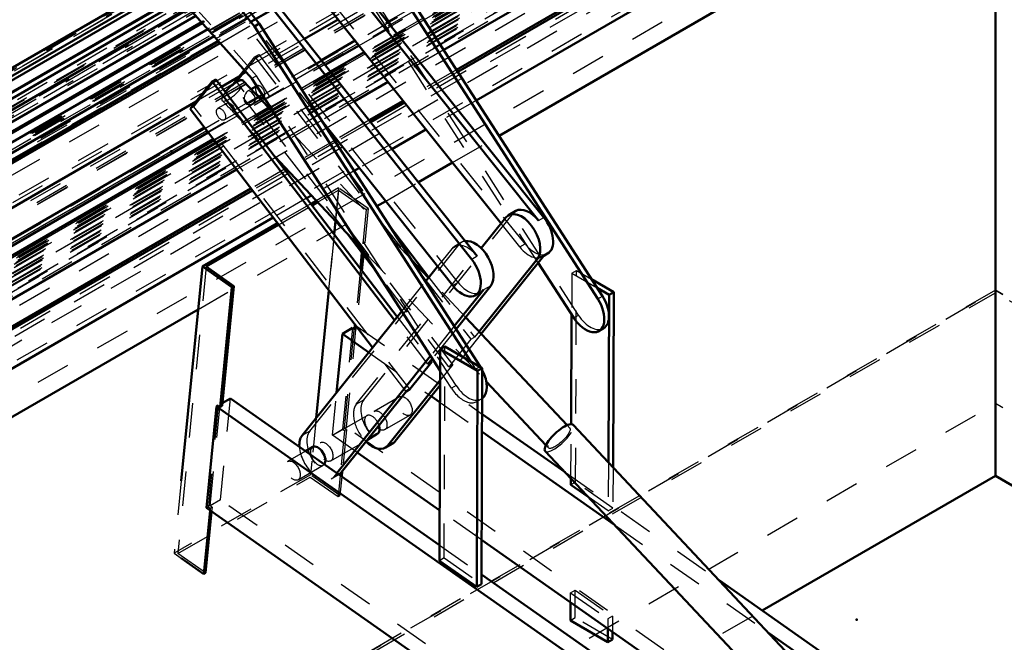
# Model space of a CAD drawing. Header units: millimetres. Extents: x 0 to 428, y 0 to 298.
# Tile 39 of 43: x 328 to 357, y 138 to 157. Entities that reach past the tile are written whole.
import ezdxf

# ---------------------------------------------------------------- set-up
doc = ezdxf.new("R2010")
doc.units = ezdxf.units.MM
doc.linetypes.add('Dashed', pattern=[2, 1, -1])
for name, color, linetype, lineweight in [('am_0', 7, 'Continuous', 50), ('am_12', 3, 'Continuous', 25), ('am_3', 6, 'Dashed', 25), ('am_6', 2, 'Continuous', 35), ('am_9', 7, 'Continuous', 50)]:
    doc.layers.add(name, color=color, linetype=linetype, lineweight=lineweight)

# ---------------------------------------------------------------- blocks, each defined once
blk = doc.blocks.new('64_FGS3001501802511U_0_in_FDFneo150180C2325N1N4N_300Op0__1203')
at = {"layer": 'am_0'}
for p, q in [((332.675, 157.7), (327.009, 154.428)), ((327.038, 154.085), (332.888, 157.462)), ((332.812, 157.546), (327.08, 154.237))]:
    blk.add_line(p, q, dxfattribs=at)
at = {"layer": 'am_3'}
blk.add_line((326.587, 154.057), (332.92, 157.713), dxfattribs=at)
at = {"layer": 'am_6'}
for tag, p, flags in [('NB', (338.654, 202.896), 8), ('NN', (338.654, 202.396), 8), ('NT', (338.654, 201.896), 8), ('NBSYN', (338.654, 201.396), 8), ('LINA', (338.654, 200.896), 8), ('CATALOG', (338.654, 200.396), 8), ('IDNR', (338.654, 199.896), 8), ('PN', (338.654, 199.396), 8), ('LODLEVEL', (338.654, 198.896), 8), ('L', (338.654, 198.396), 8), ('W', (338.654, 197.896), 8), ('DP', (338.654, 197.396), 8), ('OP', (338.654, 196.896), 8), ('PPATH', (338.654, 196.396), 8), ('ExcludeFromBOM', (338.654, 195.396), 8), ('PSOL_0', (338.654, 194.896), 9), ('PSOL_1', (338.654, 194.396), 9), ('PSOL_2', (338.654, 193.896), 9)]:
    blk.add_attdef(tag, p, '', height=0.5, dxfattribs=dict(at, flags=flags))
blk = doc.blocks.new('65_Flat_Glass_Skylight_300150180_6_0_in_FDFneo150180C2325N1N4N_300Op0__1203')
at = {"layer": 'am_0'}
for p, q in [((333.792, 156.45), (309.233, 142.273)), ((333.954, 156.269), (309.318, 142.047)), ((309.145, 141.337), (334.313, 155.867)), ((334.264, 155.922), (309.333, 141.529)), ((334.136, 156.065), (309.405, 141.788))]:
    blk.add_line(p, q, dxfattribs=at)
at = {"layer": 'am_3'}
for p, q in [((353.898, 167.732), (308.82, 141.709)), ((354.229, 167.651), (308.897, 141.482)), ((354.041, 167.741), (308.962, 141.718)), ((335.585, 157.486), (333.792, 156.45)), ((335.734, 157.297), (333.954, 156.269)), ((335.903, 157.085), (334.136, 156.065)), ((336.022, 156.936), (334.264, 155.922)), ((334.313, 155.867), (336.067, 156.879))]:
    blk.add_line(p, q, dxfattribs=at)
at = {"layer": 'am_6'}
for tag, p, flags in [('NB', (359.669, 215.805), 8), ('NN', (359.669, 215.305), 8), ('NT', (359.669, 214.805), 8), ('NBSYN', (359.669, 214.305), 8), ('LINA', (359.669, 213.805), 8), ('CATALOG', (359.669, 213.305), 8), ('IDNR', (359.669, 212.805), 8), ('PN', (359.669, 212.305), 8), ('LODLEVEL', (359.669, 211.805), 8), ('L', (359.669, 211.305), 8), ('W', (359.669, 210.805), 8), ('PPATH', (359.669, 210.305), 8), ('ExcludeFromBOM', (359.669, 209.305), 8), ('PSOL_0', (359.669, 208.805), 9), ('PSOL_1', (359.669, 208.305), 9), ('PSOL_2', (359.669, 207.805), 9)]:
    blk.add_attdef(tag, p, '', height=0.5, dxfattribs=dict(at, flags=flags))
blk = doc.blocks.new('66_Flat_Glass_Skylight_300150180_12_0_in_FDFneo150180C2325N1N4N_300Op0__1203')
at = {"layer": 'am_0'}
for p, q in [((333.395, 156.895), (309.549, 143.129)), ((333.601, 156.664), (309.434, 142.712))]:
    blk.add_line(p, q, dxfattribs=at)
at = {"layer": 'am_3'}
for p, q in [((352.914, 168.274), (309.334, 143.116)), ((353.246, 168.115), (309.219, 142.699))]:
    blk.add_line(p, q, dxfattribs=at)
at = {"layer": 'am_6'}
for tag, p, flags in [('NB', (358.461, 214.399), 8), ('NN', (358.461, 213.899), 8), ('NT', (358.461, 213.399), 8), ('NBSYN', (358.461, 212.899), 8), ('LINA', (358.461, 212.399), 8), ('CATALOG', (358.461, 211.899), 8), ('IDNR', (358.461, 211.399), 8), ('PN', (358.461, 210.899), 8), ('LODLEVEL', (358.461, 210.399), 8), ('L', (358.461, 209.899), 8), ('W', (358.461, 209.399), 8), ('PPATH', (358.461, 208.899), 8), ('ExcludeFromBOM', (358.461, 207.899), 8), ('PSOL_0', (358.461, 207.399), 9), ('PSOL_1', (358.461, 206.899), 9), ('PSOL_2', (358.461, 206.399), 9)]:
    blk.add_attdef(tag, p, '', height=0.5, dxfattribs=dict(at, flags=flags))
blk = doc.blocks.new('67_Flat_Glass_Skylight_300150180_5_0_in_FDFneo150180C2325N1N4N_300Op0__1203')
at = {"layer": 'am_0'}
for p, q in [((333.099, 157.226), (309.551, 143.632)), ((333.2, 157.113), (309.604, 143.491))]:
    blk.add_line(p, q, dxfattribs=at)
at = {"layer": 'am_3'}
for p, q in [((352.863, 168.209), (309.13, 142.963)), ((353.197, 168.23), (309.464, 142.984))]:
    blk.add_line(p, q, dxfattribs=at)
at = {"layer": 'am_6'}
for tag, p, flags in [('NB', (358.197, 214.122), 8), ('NN', (358.197, 213.622), 8), ('NT', (358.197, 213.122), 8), ('NBSYN', (358.197, 212.622), 8), ('LINA', (358.197, 212.122), 8), ('CATALOG', (358.197, 211.622), 8), ('IDNR', (358.197, 211.122), 8), ('PN', (358.197, 210.622), 8), ('LODLEVEL', (358.197, 210.122), 8), ('L', (358.197, 209.622), 8), ('W', (358.197, 209.122), 8), ('PPATH', (358.197, 208.622), 8), ('ExcludeFromBOM', (358.197, 207.622), 8), ('PSOL_0', (358.197, 207.122), 9), ('PSOL_1', (358.197, 206.622), 9), ('PSOL_2', (358.197, 206.122), 9)]:
    blk.add_attdef(tag, p, '', height=0.5, dxfattribs=dict(at, flags=flags))
blk = doc.blocks.new('68_FGS3001501802O4U_0_in_FDFneo150180C2325N1N4N_300Op0__1203')
at = {"layer": 'am_3'}
for p, q in [((351.645, 167.771), (307.015, 142.007)), ((352.424, 167.82), (307.794, 142.056))]:
    blk.add_line(p, q, dxfattribs=at)
at = {"layer": 'am_6'}
for tag, p, flags in [('NB', (357.424, 214.869), 8), ('NN', (357.424, 214.369), 8), ('NT', (357.424, 213.869), 8), ('NBSYN', (357.424, 213.369), 8), ('LINA', (357.424, 212.869), 8), ('CATALOG', (357.424, 212.369), 8), ('IDNR', (357.424, 211.869), 8), ('PN', (357.424, 211.369), 8), ('LODLEVEL', (357.424, 210.869), 8), ('L', (357.424, 210.369), 8), ('W', (357.424, 209.869), 8), ('TG', (357.424, 209.369), 8), ('TG1', (357.424, 208.869), 8), ('OC', (357.424, 208.369), 8), ('PPATH', (357.424, 207.869), 8), ('ExcludeFromBOM', (357.424, 206.869), 8), ('PSOL_0', (357.424, 206.369), 9), ('PSOL_1', (357.424, 205.869), 9), ('PSOL_2', (357.424, 205.369), 9), ('PSOL_3', (357.424, 204.869), 9)]:
    blk.add_attdef(tag, p, '', height=0.5, dxfattribs=dict(at, flags=flags))
blk = doc.blocks.new('69_FGS30015018025O3U_0_in_FDFneo150180C2325N1N4N_300Op0__1203')
at = {"layer": 'am_0'}
for p, q in [((333.086, 157.24), (309.545, 143.65)), ((333.77, 156.475), (309.222, 142.303)), ((333.781, 156.462), (309.227, 142.288)), ((337.752, 156.557), (336.772, 155.991)), ((338.246, 155.938), (337.264, 155.371)), ((337.378, 155.228), (338.361, 155.795)), ((334.865, 154.89), (334.351, 154.593)), ((333.615, 154.168), (313.093, 142.321)), ((333.855, 153.403), (313.864, 141.862)), ((313.985, 141.723), (333.966, 153.258))]:
    blk.add_line(p, q, dxfattribs=at)
at = {"layer": 'am_12'}
for p, q in [((338.319, 155.847), (337.337, 155.28)), ((333.926, 153.311), (313.959, 141.784))]:
    blk.add_line(p, q, dxfattribs=at)
at = {"layer": 'am_3'}
for p, q in [((350.825, 168.136), (307.228, 142.968)), ((350.905, 168.141), (307.308, 142.973)), ((351.793, 167.715), (307, 141.857)), ((352.545, 167.762), (307.752, 141.904)), ((353.945, 167.735), (308.867, 141.712)), ((353.972, 167.665), (308.893, 141.642)), ((354.019, 167.668), (308.941, 141.645)), ((354.041, 167.741), (308.962, 141.718)), ((354.201, 167.587), (308.715, 141.328)), ((354.092, 167.475), (309.013, 141.452)), ((353.045, 167.071), (306.458, 140.177)), ((307.408, 139.987), (354.267, 167.038)), ((353.365, 166.981), (306.507, 139.931)), ((355.29, 166.932), (308.009, 139.637)), ((355.636, 166.766), (308.132, 139.343)), ((355.859, 166.677), (307.856, 138.965)), ((355.813, 166.713), (308.185, 139.218)), ((308.208, 139.162), (355.872, 166.678)), ((356.954, 166.549), (308.463, 138.556)), ((356.801, 166.609), (308.482, 138.715)), ((353.372, 165.708), (310.21, 140.791)), ((334.624, 158.696), (326.587, 154.057)), ((335.565, 157.511), (333.77, 156.475)), ((335.575, 157.498), (333.781, 156.462)), ((340.003, 156.952), (338.246, 155.938)), ((340.065, 156.855), (338.319, 155.847)), ((338.361, 155.795), (340.101, 156.8)), ((336.772, 155.991), (334.865, 154.89)), ((337.264, 155.371), (333.855, 153.403)), ((337.337, 155.28), (333.926, 153.311)), ((333.966, 153.258), (337.378, 155.228)), ((334.351, 154.593), (333.615, 154.168))]:
    blk.add_line(p, q, dxfattribs=at)
at = {"layer": 'am_6'}
for tag, p, flags in [('NB', (361.988, 218.59), 8), ('NN', (361.988, 218.09), 8), ('NT', (361.988, 217.59), 8), ('NBSYN', (361.988, 217.09), 8), ('LINA', (361.988, 216.59), 8), ('CATALOG', (361.988, 216.09), 8), ('IDNR', (361.988, 215.59), 8), ('PN', (361.988, 215.09), 8), ('LODLEVEL', (361.988, 214.59), 8), ('L', (361.988, 214.09), 8), ('W', (361.988, 213.59), 8), ('DP', (361.988, 213.09), 8), ('OP', (361.988, 212.59), 8), ('OC', (361.988, 212.09), 8), ('ExcludeFromBOM', (361.988, 211.09), 8), ('PSOL_0', (361.988, 210.59), 9), ('PSOL_1', (361.988, 210.09), 9), ('PSOL_2', (361.988, 209.59), 9)]:
    blk.add_attdef(tag, p, '', height=0.5, dxfattribs=dict(at, flags=flags))
blk = doc.blocks.new('70_Flat_Glass_Skylight_3001501802_2_0_in_FDFneo150180C2325N1N4N_300Op0__1203')
at = {"layer": 'am_0'}
for p, q in [((357.08, 165.05), (340.83, 155.669)), ((357.095, 164.261), (341.205, 155.088)), ((357.095, 164.185), (341.241, 155.033)), ((356.979, 162.973), (341.779, 154.198)), ((338.513, 155.604), (337.53, 155.036)), ((339.208, 154.733), (338.222, 154.164)), ((339.644, 154.187), (338.657, 153.617)), ((339.686, 154.135), (338.698, 153.565)), ((337.272, 153.615), (337.269, 153.614)), ((340.311, 153.351), (339.322, 152.779)), ((334.114, 153.064), (314.465, 141.721)), ((337.707, 153.068), (337.644, 153.032)), ((337.748, 153.016), (337.68, 152.977)), ((334.789, 152.182), (312.287, 139.192)), ((336.23, 152.216), (336.188, 152.191)), ((336.276, 152.167), (336.228, 152.139)), ((338.371, 152.231), (338.218, 152.142)), ((335.212, 151.628), (313.868, 139.307)), ((335.252, 151.575), (313.987, 139.3)), ((336.974, 151.424), (336.835, 151.344)), ((335.86, 150.781), (314.885, 138.672))]:
    blk.add_line(p, q, dxfattribs=at)
at = {"layer": 'am_12'}
for p, q in [((352.467, 163.59), (340.265, 156.546)), ((338.551, 155.557), (337.567, 154.989)), ((334.15, 153.017), (314.519, 141.683))]:
    blk.add_line(p, q, dxfattribs=at)
at = {"layer": 'am_3'}
for p, q in [((356.944, 166.194), (307.936, 137.902)), ((357.044, 166.26), (309.642, 138.895)), ((356.987, 166.244), (309.646, 138.914)), ((356.891, 165.917), (307.439, 137.369)), ((356.944, 166.099), (308.105, 137.905)), ((356.935, 165.967), (308.143, 137.8)), ((356.982, 166.143), (308.719, 138.281)), ((356.992, 166.031), (309.076, 138.37)), ((309.489, 138.568), (357.012, 166.002)), ((357.006, 166.028), (309.592, 138.657)), ((357.03, 166.111), (309.627, 138.747)), ((356.839, 165.64), (306.942, 136.835)), ((356.786, 165.629), (307.498, 137.175)), ((356.892, 165.822), (307.608, 137.371)), ((356.882, 165.689), (307.646, 137.266)), ((356.935, 165.872), (308.311, 137.802)), ((356.793, 165.37), (306.554, 136.368)), ((307.011, 136.788), (356.793, 165.527)), ((356.839, 165.545), (307.111, 136.837)), ((356.829, 165.413), (307.149, 136.733)), ((356.83, 165.318), (307.317, 136.735)), ((356.883, 165.595), (307.814, 137.269)), ((306.207, 135.942), (356.751, 165.121)), ((356.751, 165.064), (306.297, 135.937)), ((356.787, 165.268), (306.611, 136.302)), ((306.608, 136.002), (356.758, 164.954)), ((357.049, 164.725), (312.256, 138.866)), ((357.076, 164.054), (313.848, 139.1)), ((340.232, 156.596), (338.513, 155.604)), ((340.265, 156.546), (338.551, 155.557)), ((340.83, 155.669), (339.208, 154.733)), ((337.53, 155.036), (334.114, 153.064)), ((337.567, 154.989), (334.15, 153.017)), ((341.205, 155.088), (339.644, 154.187)), ((341.241, 155.033), (339.686, 154.135)), ((338.222, 154.164), (337.272, 153.615)), ((341.779, 154.198), (340.311, 153.351)), ((337.269, 153.614), (334.789, 152.182)), ((338.657, 153.617), (337.707, 153.068)), ((338.698, 153.565), (337.748, 153.016)), ((337.644, 153.032), (336.23, 152.216)), ((337.68, 152.977), (336.276, 152.167)), ((339.322, 152.779), (338.371, 152.231)), ((336.188, 152.191), (335.212, 151.628)), ((336.228, 152.139), (335.252, 151.575)), ((338.218, 152.142), (336.974, 151.424)), ((336.835, 151.344), (335.86, 150.781))]:
    blk.add_line(p, q, dxfattribs=at)
at = {"layer": 'am_6'}
for tag, p, flags in [('NB', (404.253, 166.306), 8), ('NN', (404.253, 165.806), 8), ('NT', (404.253, 165.306), 8), ('NBSYN', (404.253, 164.806), 8), ('LINA', (404.253, 164.306), 8), ('CATALOG', (404.253, 163.806), 8), ('IDNR', (404.253, 163.306), 8), ('PN', (404.253, 162.806), 8), ('LODLEVEL', (404.253, 162.306), 8), ('L', (404.253, 161.806), 8), ('W', (404.253, 161.306), 8), ('DP', (404.253, 160.806), 8), ('ExcludeFromBOM', (404.253, 159.806), 8), ('PSOL_0', (404.253, 159.306), 9), ('PSOL_1', (404.253, 158.806), 9)]:
    blk.add_attdef(tag, p, '', height=0.5, dxfattribs=dict(at, flags=flags))
blk = doc.blocks.new('71_FGS30015018025314U_0_in_FDFneo150180C2325N1N4N_300Op0__1203')
at = {"layer": 'am_0'}
for p, q in [((342.443, 153.169), (356.971, 161.556)), ((340.091, 151.811), (341.083, 152.384)), ((338.882, 151.113), (339.14, 151.262)), ((315.992, 137.899), (333.672, 148.105))]:
    blk.add_line(p, q, dxfattribs=at)
at = {"layer": 'am_3'}
for p, q in [((356.992, 165.218), (310.35, 138.292)), ((310.35, 136.723), (356.992, 163.648)), ((356.971, 163.125), (313.632, 138.106)), ((341.083, 152.384), (342.443, 153.169)), ((339.14, 151.262), (340.091, 151.811)), ((333.672, 148.105), (338.882, 151.113))]:
    blk.add_line(p, q, dxfattribs=at)
at = {"layer": 'am_6'}
for tag, p, flags in [('NB', (399.867, 165.218), 8), ('NN', (399.867, 164.718), 8), ('NT', (399.867, 164.218), 8), ('NBSYN', (399.867, 163.718), 8), ('LINA', (399.867, 163.218), 8), ('CATALOG', (399.867, 162.718), 8), ('IDNR', (399.867, 162.218), 8), ('PN', (399.867, 161.718), 8), ('LODLEVEL', (399.867, 161.218), 8), ('L', (399.867, 160.718), 8), ('W', (399.867, 160.218), 8), ('DP', (399.867, 159.718), 8), ('OP', (399.867, 159.218), 8), ('BA', (399.867, 158.718), 8), ('ExcludeFromBOM', (399.867, 157.718), 8), ('PSOL_0', (399.867, 157.218), 9), ('PSOL_1', (399.867, 156.718), 9), ('PSOL_2', (399.867, 156.218), 9)]:
    blk.add_attdef(tag, p, '', height=0.5, dxfattribs=dict(at, flags=flags))
blk = doc.blocks.new('72_FGS30015018025O310U_0_in_FDFneo150180C2325N1N4N_300Op0__1203')
at = {"layer": 'am_0'}
for p, q in [((322.718, 172.213), (335.451, 156.433)), ((322.582, 172.135), (335.315, 156.354)), ((331.851, 165.404), (343.594, 150.693)), ((332.008, 165.494), (343.75, 150.784)), ((329.933, 164.317), (341.646, 149.565)), ((330.09, 164.407), (341.802, 149.655)), ((342.501, 150.608), (332.55, 163.074)), ((335.238, 154.832), (328.939, 161.88)), ((339.012, 158.488), (345.455, 148.498)), ((338.876, 158.41), (345.319, 148.42)), ((335.451, 156.433), (335.315, 156.354)), ((335.451, 156.433), (341.894, 146.443)), ((335.315, 156.354), (341.607, 146.598)), ((334.689, 154.67), (335.017, 155.08)), ((333.438, 153.948), (334.078, 154.746)), ((334.186, 154.809), (334.078, 154.746)), ((334.078, 154.746), (339.395, 147.791)), ((334.186, 154.809), (339.475, 147.891)), ((335.91, 153.791), (334.988, 154.771)), ((340.728, 146.319), (335.238, 154.832)), ((334.693, 154.663), (334.689, 154.67)), ((335.377, 154.616), (335.22, 154.525)), ((335.49, 154.237), (335.575, 154.286)), ((338.756, 146.993), (333.438, 153.948)), ((341.093, 148.803), (337.252, 153.641)), ((335.903, 152.564), (338.445, 149.859)), ((337.114, 151.275), (336.957, 151.185)), ((336.994, 151.137), (337.156, 151.23)), ((342.935, 150.976), (342.718, 150.85)), ((337.674, 150.679), (337.637, 150.296)), ((341.923, 149.888), (342.643, 150.785)), ((335.982, 150.621), (333.795, 149.359)), ((333.903, 149.353), (336.018, 150.574)), ((339.25, 150.543), (340.398, 149.041)), ((338.871, 149.199), (338.022, 150.309)), ((338.446, 149.754), (338.401, 149.296)), ((338.492, 149.695), (338.447, 149.236)), ((340.387, 149.028), (339.876, 149.572)), ((343.561, 149.584), (341.86, 147.462)), ((343.779, 149.709), (341.923, 147.394)), ((343.746, 149.669), (343.86, 149.734)), ((333.795, 149.359), (333.182, 143.115)), ((333.795, 149.359), (334.656, 148.755)), ((334.711, 148.787), (333.903, 149.353)), ((340.298, 148.917), (340.652, 149.358)), ((344.618, 147.864), (343.585, 149.467)), ((345.141, 148.985), (345.786, 148.609)), ((334.656, 148.755), (334.314, 145.27)), ((334.711, 148.787), (334.368, 145.302)), ((334.656, 148.755), (334.711, 148.787)), ((337.477, 148.666), (337.111, 144.941)), ((341.985, 148.674), (341.137, 147.616)), ((342.202, 148.799), (341.189, 147.536)), ((345.304, 148.732), (345.65, 148.53)), ((341.754, 148.518), (341.91, 148.609)), ((345.65, 148.53), (345.632, 143.646)), ((345.65, 148.53), (345.786, 148.609)), ((345.786, 148.609), (345.767, 143.503)), ((336.706, 144.435), (339.608, 148.056)), ((344.425, 144.734), (341.466, 147.881)), ((344.546, 144.764), (344.559, 147.957)), ((337.875, 147.395), (338.174, 147.568)), ((338.228, 147.53), (338.174, 147.568)), ((338.241, 147.666), (338.228, 147.53)), ((338.282, 147.561), (338.228, 147.53)), ((338.287, 147.606), (338.282, 147.561)), ((345.353, 147.476), (345.489, 147.555)), ((337.707, 145.684), (337.875, 147.395)), ((337.875, 147.395), (338.645, 146.855)), ((340.707, 140.787), (340.731, 146.951)), ((340.867, 147.03), (340.731, 146.951)), ((340.731, 146.951), (341.818, 146.318)), ((340.867, 147.03), (341.954, 146.396)), ((340.447, 146.755), (337.71, 143.341)), ((340.499, 146.674), (340.371, 146.514)), ((340.48, 146.577), (339.84, 145.779)), ((340.48, 146.577), (340.371, 146.514)), ((340.451, 146.614), (340.48, 146.577)), ((341.954, 146.396), (341.818, 146.318)), ((341.954, 146.396), (341.93, 140.104)), ((341.818, 146.318), (341.794, 140.025)), ((340.727, 146.048), (339.201, 144.144)), ((340.727, 145.902), (339.419, 144.269)), ((342.074, 146), (343.809, 144.154)), ((334.613, 145.512), (334.376, 145.375)), ((334.613, 145.512), (340.709, 141.238)), ((339.731, 145.717), (337.842, 143.359)), ((339.84, 145.779), (339.731, 145.717)), ((340.467, 145.578), (340.725, 145.397)), ((333.916, 142.323), (334.206, 145.277)), ((334.26, 145.308), (334.206, 145.277)), ((334.206, 145.277), (364.445, 124.073)), ((334.314, 145.27), (334.26, 145.308)), ((334.368, 145.302), (334.314, 145.27)), ((341.949, 145.06), (344.368, 143.364)), ((353.922, 134.828), (344.6, 144.744)), ((338.604, 144.31), (338.895, 144.478)), ((341.947, 144.54), (345.806, 141.834)), ((337.012, 144.101), (336.8, 143.979)), ((339.126, 144.079), (339.344, 144.204)), ((340.713, 142.248), (338.305, 143.937)), ((343.787, 143.981), (353.141, 134.032)), ((337.816, 143.331), (337.81, 143.271)), ((337.874, 143.399), (337.858, 143.237)), ((344.54, 143), (344.54, 143.18)), ((345.039, 142.65), (344.54, 143)), ((334.018, 142.252), (333.836, 140.397)), ((334.066, 142.218), (333.89, 140.429)), ((361.975, 122.648), (333.916, 142.323)), ((352.967, 133.656), (341.935, 141.392)), ((333.182, 140.856), (333.836, 140.397)), ((340.707, 140.787), (341.794, 140.025)), ((333.836, 140.397), (333.89, 140.429)), ((341.931, 140.381), (364.852, 124.308)), ((341.794, 140.025), (341.93, 140.104)), ((348.858, 140.215), (359.164, 132.988)), ((344.525, 139.048), (344.527, 139.574)), ((345.612, 138.415), (344.525, 139.048)), ((345.613, 138.812), (345.612, 138.415)), ((345.749, 138.717), (345.748, 138.493)), ((350.296, 138.686), (358.756, 132.753)), ((345.612, 138.415), (345.748, 138.493))]:
    blk.add_line(p, q, dxfattribs=at)
for centre, major_axis, ratio, start_param, end_param in [((334.68, 154.482), (0.308, 0.29), 0.308025, 0, 2.017117), ((335.479, 154.453), (-0.096, 0.166), 0.577382, 3.141593, 3.254165), ((343.319, 150.31), (0.384, -0.666), 0.577382, 1.827005, 3.141593), ((343.102, 150.184), (0.384, -0.666), 0.577382, 0.221302, 3.362894), ((343.476, 150.4), (0.384, -0.666), 0.577382, 6.283185, 8.11019), ((341.743, 149.4), (0.384, -0.666), 0.577382, 0.221302, 2.924203), ((341.369, 149.184), (0.384, -0.666), 0.577382, 4.964234, 8.105827), ((341.525, 149.274), (0.384, -0.666), 0.577382, 0, 0.221302), ((344.968, 148.142), (0.384, -0.666), 0.577382, 4.797555, 7.939148), ((345.104, 148.221), (0.384, -0.666), 0.577382, 6.283185, 7.939148), ((341.544, 146.165), (0.384, -0.666), 0.577382, -4.655643, -4.627223), ((341.544, 146.165), (0.384, -0.666), 0.577382, 0.060012, 1.502143), ((338.742, 144.745), (-0.154, 0.266), 0.577382, 3.141593, 4.339263), ((344.194, 144.363), (0.406, 0.382), 0.308025, 0, 3.141593), ((337.165, 143.835), (0.384, -0.666), 0.577382, 3.362894, 3.998343), ((337.165, 143.835), (-0.154, 0.266), 0.577382, 3.361141, 6.283185), ((338.742, 144.745), (0.384, -0.666), 0.577382, 5.159622, 6.504487), ((338.959, 144.87), (0.384, -0.666), 0.577382, 0, 0.221302), ((337.383, 143.96), (0.384, -0.666), 0.577382, 6.283185, 6.504487)]:
    blk.add_ellipse(centre, major_axis=major_axis, ratio=ratio, start_param=start_param, end_param=end_param, dxfattribs=at)
at = {"layer": 'am_12'}
for p, q in [((343.594, 150.693), (343.75, 150.784)), ((341.802, 149.655), (341.646, 149.565)), ((343.561, 149.584), (343.779, 149.709)), ((342.202, 148.799), (341.985, 148.674)), ((345.319, 148.42), (345.455, 148.498)), ((341.894, 146.443), (341.884, 146.437)), ((339.201, 144.144), (339.419, 144.269)), ((337.842, 143.359), (337.755, 143.309))]:
    blk.add_line(p, q, dxfattribs=at)
at = {"layer": 'am_3'}
for p, q in [((343.201, 150.017), (330.99, 165.315)), ((341.249, 148.894), (329.069, 164.235)), ((337.252, 153.641), (328.912, 164.145)), ((335.374, 154.91), (329.074, 161.959)), ((343.585, 149.467), (338.799, 156.887)), ((344.754, 147.943), (338.935, 156.966)), ((334.797, 154.733), (335.437, 155.53)), ((335.017, 155.08), (335.328, 155.468)), ((335.328, 155.468), (335.437, 155.53)), ((335.328, 155.468), (341.621, 147.236)), ((335.437, 155.53), (339.25, 150.543)), ((333.547, 154.011), (334.186, 154.809)), ((334.689, 154.67), (334.797, 154.733)), ((341.091, 146.501), (334.797, 154.733)), ((335.374, 154.91), (335.238, 154.832)), ((341.193, 145.887), (335.374, 154.91)), ((338.022, 150.309), (334.693, 154.663)), ((335.22, 154.525), (335.108, 154.461)), ((335.383, 154.619), (335.377, 154.616)), ((334.517, 154.119), (334.241, 153.96)), ((334.372, 154.192), (334.543, 154.01)), ((335.266, 154.108), (335.49, 154.237)), ((333.547, 154.011), (333.438, 153.948)), ((339.84, 145.779), (333.547, 154.011)), ((334.434, 153.627), (334.742, 153.806)), ((334.73, 153.811), (335.903, 152.564)), ((339.876, 149.572), (335.91, 153.791)), ((337.763, 151.65), (336.943, 143.292)), ((337.763, 151.65), (337.114, 151.275)), ((337.156, 151.23), (337.763, 151.581)), ((337.763, 151.581), (337.674, 150.679)), ((338.625, 151.046), (337.763, 151.65)), ((337.763, 151.581), (338.57, 151.015)), ((336.957, 151.185), (335.982, 150.621)), ((336.018, 150.574), (336.994, 151.137)), ((338.57, 151.015), (338.446, 149.754)), ((338.625, 151.046), (338.492, 149.695)), ((338.57, 151.015), (338.625, 151.046)), ((338.5, 145.471), (342.86, 150.911)), ((342.643, 150.785), (342.86, 150.911)), ((343.045, 149.927), (342.501, 150.608)), ((337.637, 150.296), (337.477, 148.666)), ((336.923, 144.561), (341.284, 150.001)), ((338.282, 145.346), (341.923, 149.888)), ((338.445, 149.859), (342.074, 146)), ((341.066, 149.875), (340.652, 149.358)), ((341.284, 150.001), (341.066, 149.875)), ((341.359, 150.066), (341.141, 149.94)), ((343.045, 149.927), (343.201, 150.017)), ((343.704, 149.644), (343.746, 149.669)), ((333.903, 149.353), (333.083, 140.995)), ((338.401, 149.296), (338.241, 147.666)), ((344.563, 149.164), (344.699, 149.242)), ((344.676, 143.078), (344.699, 149.242)), ((344.699, 149.242), (345.141, 148.985)), ((338.447, 149.236), (338.287, 147.606)), ((340.982, 146.438), (338.871, 149.199)), ((341.466, 147.881), (340.387, 149.028)), ((340.398, 149.041), (341.73, 147.299)), ((344.563, 149.164), (344.559, 147.957)), ((344.563, 149.164), (345.304, 148.732)), ((339.608, 148.056), (340.298, 148.917)), ((341.249, 148.894), (341.093, 148.803)), ((339.475, 147.891), (340.451, 146.614)), ((344.618, 147.864), (344.754, 147.943)), ((338.174, 147.568), (337.884, 144.614)), ((337.938, 144.646), (338.228, 147.599)), ((337.993, 144.677), (338.283, 147.63)), ((338.228, 147.599), (338.283, 147.63)), ((338.228, 147.599), (338.282, 147.561)), ((338.283, 147.63), (341.949, 145.06)), ((340.371, 146.514), (339.395, 147.791)), ((341.137, 147.616), (340.447, 146.755)), ((341.189, 147.536), (340.499, 146.674)), ((341.923, 147.394), (340.727, 145.902)), ((341.621, 147.236), (340.982, 146.438)), ((341.621, 147.236), (341.73, 147.299)), ((341.86, 147.462), (341.73, 147.299)), ((339.731, 145.717), (338.756, 146.993)), ((340.843, 140.866), (340.867, 147.03)), ((338.645, 146.855), (340.467, 145.578)), ((341.091, 146.501), (340.727, 146.048)), ((340.982, 146.438), (341.091, 146.501)), ((341.607, 146.598), (341.758, 146.364)), ((341.884, 146.437), (341.758, 146.364)), ((341.058, 145.809), (340.728, 146.319)), ((341.193, 145.887), (341.058, 145.809)), ((334.323, 142.559), (334.613, 145.512)), ((337.585, 144.442), (337.707, 145.684)), ((339.539, 145.56), (338.805, 145.137)), ((334.26, 145.308), (333.97, 142.355)), ((334.024, 142.386), (334.314, 145.34)), ((334.376, 145.375), (334.314, 145.34)), ((334.314, 145.34), (334.368, 145.302)), ((338.282, 145.346), (338.5, 145.471)), ((340.725, 145.397), (341.947, 144.54)), ((341.792, 145.421), (341.928, 145.499)), ((337.111, 144.941), (336.942, 143.223)), ((338.588, 145.011), (337.229, 144.226)), ((339.113, 144.604), (339.847, 145.028)), ((337.938, 144.646), (337.993, 144.677)), ((368.534, 123.262), (337.993, 144.677)), ((344.502, 144.652), (344.425, 144.734)), ((344.54, 143.18), (344.546, 144.764)), ((336.923, 144.561), (336.706, 144.435)), ((337.585, 144.442), (337.884, 144.614)), ((338.305, 143.937), (337.585, 144.442)), ((337.938, 144.576), (337.816, 143.331)), ((337.992, 144.608), (337.874, 143.399)), ((337.884, 144.614), (337.938, 144.576)), ((337.992, 144.608), (337.938, 144.646)), ((337.938, 144.576), (337.992, 144.608)), ((337.536, 143.694), (338.604, 144.31)), ((343.809, 144.154), (343.885, 144.073)), ((336.8, 143.979), (336.278, 143.677)), ((336.585, 143.145), (337.319, 143.568)), ((345.632, 143.646), (345.626, 142.238)), ((345.767, 143.503), (345.762, 142.316)), ((336.943, 143.292), (332.974, 141.001)), ((333.083, 140.995), (336.942, 143.223)), ((336.942, 143.223), (337.75, 142.657)), ((337.804, 142.688), (336.943, 143.292)), ((337.55, 143.169), (337.767, 143.294)), ((337.71, 143.341), (337.625, 143.234)), ((337.755, 143.309), (337.625, 143.234)), ((337.81, 143.271), (337.75, 142.657)), ((337.858, 143.237), (337.804, 142.688)), ((344.368, 143.364), (348.858, 140.215)), ((333.182, 143.115), (332.974, 141.001)), ((344.676, 143.078), (344.54, 143)), ((345.762, 142.316), (344.676, 143.078)), ((337.75, 142.657), (337.804, 142.688)), ((345.626, 142.238), (345.039, 142.65)), ((333.97, 142.355), (333.916, 142.323)), ((333.97, 142.355), (334.024, 142.317)), ((334.323, 142.559), (334.024, 142.386)), ((334.078, 142.348), (334.024, 142.386)), ((364.864, 121.143), (334.323, 142.559)), ((334.024, 142.317), (334.018, 142.252)), ((334.024, 142.317), (334.078, 142.348)), ((334.078, 142.348), (334.066, 142.218)), ((341.935, 141.392), (340.713, 142.248)), ((345.626, 142.238), (345.762, 142.316)), ((345.806, 141.834), (350.296, 138.686)), ((340.709, 141.238), (341.931, 140.381)), ((332.974, 141.001), (333.182, 140.856)), ((333.89, 140.429), (333.083, 140.995)), ((340.843, 140.866), (340.707, 140.787)), ((340.843, 140.866), (341.93, 140.104)), ((344.527, 139.574), (344.528, 139.852)), ((344.528, 139.852), (344.664, 139.93)), ((344.528, 139.852), (345.614, 139.09)), ((344.66, 139.127), (344.664, 139.93)), ((344.664, 139.93), (345.75, 139.168)), ((344.525, 139.048), (344.66, 139.127)), ((345.748, 138.493), (344.66, 139.127)), ((345.614, 139.09), (345.613, 138.812)), ((345.75, 139.168), (345.614, 139.09)), ((345.75, 139.168), (345.749, 138.717))]:
    blk.add_line(p, q, dxfattribs=at)
for points in [[(335.108, 154.461), (335.077, 154.433), (335.049, 154.39), (335.027, 154.331), (335.013, 154.258), (335.017, 154.188), (335.033, 154.143), (335.063, 154.108), (335.094, 154.091)], [(335.266, 154.108), (335.29, 154.125), (335.326, 154.167), (335.341, 154.22), (335.336, 154.274), (335.314, 154.329), (335.279, 154.383), (335.237, 154.428), (335.194, 154.459), (335.151, 154.471), (335.111, 154.462), (335.108, 154.461)], [(334.542, 154.011), (334.515, 154.045), (334.498, 154.088), (334.511, 154.116), (334.516, 154.119)], [(334.516, 154.119), (334.541, 154.126), (334.581, 154.121), (334.627, 154.099), (334.672, 154.06), (334.707, 154.007), (334.732, 153.948), (334.746, 153.891), (334.75, 153.846), (334.748, 153.817), (334.742, 153.806)], [(334.694, 153.86), (334.67, 153.889), (334.639, 153.921), (334.601, 153.956), (334.552, 154.001), (334.542, 154.011)], [(334.73, 153.811), (334.73, 153.812), (334.707, 153.842), (334.694, 153.86)], [(335.094, 154.091), (335.16, 154.08), (335.224, 154.09), (335.266, 154.108)], [(334.742, 153.806), (334.741, 153.805), (334.73, 153.811)]]:
    blk.add_lwpolyline(points, dxfattribs=at)
for centre, major_axis, ratio, start_param, end_param in [((334.68, 154.482), (0.308, 0.29), 0.308025, 2.017117, 6.283185), ((335.479, 154.453), (-0.096, 0.166), 0.577382, 3.254165, 9.424778), ((343.319, 150.31), (0.384, -0.666), 0.577382, 3.141593, 3.362894), ((341.525, 149.274), (0.384, -0.666), 0.577382, 1.822641, 3.362894), ((341.743, 149.4), (0.384, -0.666), 0.577382, 2.924203, 3.362894), ((343.319, 150.31), (0.384, -0.666), 0.577382, 4.968597, 6.504487), ((343.476, 150.4), (0.384, -0.666), 0.577382, 4.968597, 6.283185), ((341.525, 149.274), (0.384, -0.666), 0.577382, 4.964234, 6.283185), ((345.104, 148.221), (0.384, -0.666), 0.577382, 4.797555, 6.283185), ((341.544, 146.165), (0.384, -0.666), 0.577382, 1.502143, 1.627542), ((341.408, 146.087), (0.384, -0.666), 0.577382, 4.797555, 7.939148), ((341.544, 146.165), (0.384, -0.666), 0.577382, 4.797555, 6.343197), ((338.742, 144.745), (0.384, -0.666), 0.577382, 3.362894, 5.159622), ((338.959, 144.87), (0.384, -0.666), 0.577382, 3.362894, 6.283185), ((338.742, 144.745), (-0.154, 0.266), 0.577382, 4.339263, 9.424778), ((344.194, 144.363), (0.406, 0.382), 0.308025, 3.141593, 6.283185), ((337.383, 143.96), (0.384, -0.666), 0.577382, 3.362894, 6.283185), ((337.165, 143.835), (0.384, -0.666), 0.577382, 3.998343, 6.504487), ((337.165, 143.835), (-0.154, 0.266), 0.577382, 0, 3.361141)]:
    blk.add_ellipse(centre, major_axis=major_axis, ratio=ratio, start_param=start_param, end_param=end_param, dxfattribs=at)
for centre, major_axis, ratio in [((334.338, 153.794), (-0.096, 0.166), 0.577382), ((339.693, 145.294), (-0.154, 0.266), 0.577382), ((338.959, 144.87), (-0.154, 0.266), 0.577382), ((344.194, 144.363), (0.308, 0.29), 0.308025), ((337.383, 143.96), (-0.154, 0.266), 0.577382), ((336.431, 143.411), (-0.154, 0.266), 0.577382)]:
    blk.add_ellipse(centre, major_axis=major_axis, ratio=ratio, dxfattribs=at)
at = {"layer": 'am_6'}
for tag, p, flags in [('NB', (377, 174.803), 8), ('NN', (377, 174.303), 8), ('NT', (377, 173.803), 8), ('NBSYN', (377, 173.303), 8), ('LINA', (377, 172.803), 8), ('CATALOG', (377, 172.303), 8), ('IDNR', (377, 171.803), 8), ('PN', (377, 171.303), 8), ('LODLEVEL', (377, 170.803), 8), ('L', (377, 170.303), 8), ('W', (377, 169.803), 8), ('DP', (377, 169.303), 8), ('OP', (377, 168.803), 8), ('OC', (377, 168.303), 8), ('BA', (377, 167.803), 8), ('ExcludeFromBOM', (377, 166.803), 8), ('PSOL_0', (377, 166.303), 9), ('PSOL_1', (377, 165.803), 9), ('PSOL_2', (377, 165.303), 9), ('PSOL_3', (377, 164.803), 9)]:
    blk.add_attdef(tag, p, '', height=0.5, dxfattribs=dict(at, flags=flags))
blk = doc.blocks.new('73_FGS30015018025301U_0_in_FDFneo150180C2325N1N4N_300Op0__1203')
at = {"layer": 'am_0'}
for p, q in [((356.91, 143.259), (356.91, 161.52)), ((350.113, 139.335), (356.91, 143.259)), ((377.295, 131.491), (356.91, 143.259))]:
    blk.add_line(p, q, dxfattribs=at)
at = {"layer": 'am_3'}
for p, q in [((356.91, 163.819), (310.43, 136.986)), ((313.422, 136.986), (356.91, 162.091)), ((356.91, 148.67), (310.43, 121.837)), ((395.236, 126.545), (356.91, 148.67)), ((304.18, 118.154), (356.91, 148.594)), ((310.43, 121.827), (356.91, 148.66)), ((395.236, 126.534), (356.91, 148.66)), ((401.486, 122.861), (356.91, 148.594)), ((310.43, 118.533), (356.91, 145.365)), ((395.236, 123.24), (356.91, 145.365)), ((347.236, 137.675), (350.113, 139.335))]:
    blk.add_line(p, q, dxfattribs=at)
at = {"layer": 'am_6'}
for tag, p, flags in [('NB', (406.54, 163.819), 8), ('NN', (406.54, 163.319), 8), ('NT', (406.54, 162.819), 8), ('NBSYN', (406.54, 162.319), 8), ('LINA', (406.54, 161.819), 8), ('CATALOG', (406.54, 161.319), 8), ('IDNR', (406.54, 160.819), 8), ('PN', (406.54, 160.319), 8), ('LODLEVEL', (406.54, 159.819), 8), ('L', (406.54, 159.319), 8), ('W', (406.54, 158.819), 8), ('DP', (406.54, 158.319), 8), ('OP', (406.54, 157.819), 8), ('BA', (406.54, 157.319), 8), ('RT', (406.54, 156.819), 8), ('ExcludeFromBOM', (406.54, 155.819), 8), ('PSOL_0', (406.54, 155.319), 9), ('PSOL_1', (406.54, 154.819), 9), ('PSOL_2', (406.54, 154.319), 9)]:
    blk.add_attdef(tag, p, '', height=0.5, dxfattribs=dict(at, flags=flags))

msp = doc.modelspace()

# ---------------------------------------------------------------- linework, layer by layer
at = {"layer": 'am_9'}
for p in [(332.894, 152.708), (332.894, 152.708), (352.871, 139.067)]:
    msp.add_point(p, dxfattribs=at)

# ---------------------------------------------------------------- block references
for name in ['69_FGS30015018025O3U_0_in_FDFneo150180C2325N1N4N_300Op0__1203', '65_Flat_Glass_Skylight_300150180_6_0_in_FDFneo150180C2325N1N4N_300Op0__1203', '68_FGS3001501802O4U_0_in_FDFneo150180C2325N1N4N_300Op0__1203', '66_Flat_Glass_Skylight_300150180_12_0_in_FDFneo150180C2325N1N4N_300Op0__1203', '67_Flat_Glass_Skylight_300150180_5_0_in_FDFneo150180C2325N1N4N_300Op0__1203', '64_FGS3001501802511U_0_in_FDFneo150180C2325N1N4N_300Op0__1203', '72_FGS30015018025O310U_0_in_FDFneo150180C2325N1N4N_300Op0__1203', '70_Flat_Glass_Skylight_3001501802_2_0_in_FDFneo150180C2325N1N4N_300Op0__1203', '71_FGS30015018025314U_0_in_FDFneo150180C2325N1N4N_300Op0__1203', '73_FGS30015018025301U_0_in_FDFneo150180C2325N1N4N_300Op0__1203']:
    msp.add_blockref(name, (0, 0))

doc.saveas('drawing.dxf')
